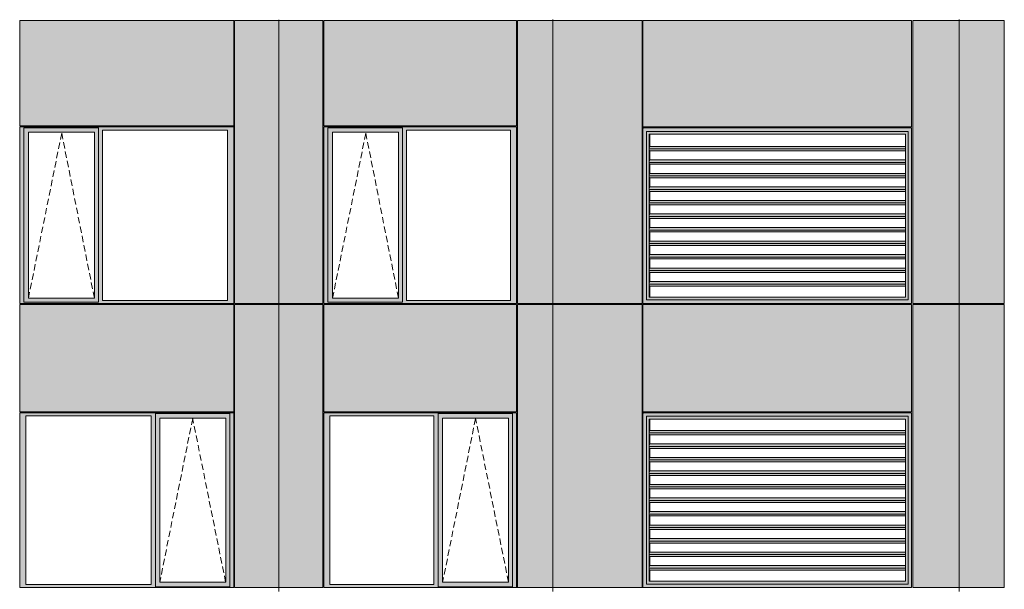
# Model space of a CAD drawing. Header units: millimetres. Extents: x 169383 to 755273, y -3871 to 302042.
# Tile 4 of 61: x 183420 to 194348, y 10930 to 17247. Entities that reach past the tile are written whole.
import ezdxf

# ---------------------------------------------------------------- set-up
doc = ezdxf.new("R2010")
doc.units = ezdxf.units.MM
doc.header["$MEASUREMENT"] = 0
doc.linetypes.add('OO_EOIAAY', pattern=[105.833361, 70.555568, -35.277793])
doc.layers.add('0_Ном._пера__1', color=7, linetype='Continuous', lineweight=0)
doc.layers.add('0_Ном._пера__120', color=7, linetype='Continuous', lineweight=0)
doc.layers.add('АР-Стены_внешние_.АР_Ном._пера__214', color=7, linetype='Continuous', lineweight=0, true_color=0xe2eaf1)

msp = doc.modelspace()

# ---------------------------------------------------------------- hatches: boundary and pattern name
at = {"layer": '0_Ном._пера__1', "linetype": 'Continuous', "lineweight": 0, "true_color": 0x000000}
for points in [[(183420.146, 16023.425), (183464.304, 16023.425), (183464.304, 16048.425), (185785.485, 16048.425), (185785.485, 16058.425), (183420.146, 16058.425)], [(183464.304, 14133.425), (183464.304, 16023.425), (183420.146, 16023.425), (183420.146, 14133.425)], [(183464.304, 16048.425), (183464.304, 15998.425), (183518.182, 15998.425), (184249.24, 15998.425), (184293.49, 15998.425), (184293.49, 16048.425)], [(183464.304, 15998.425), (183464.304, 14158.425), (183517.22, 14158.425), (183517.22, 15998.425)], [(184249.24, 14158.425), (184293.49, 14158.425), (184293.49, 15998.425), (184249.24, 15998.425)], [(185785.485, 16048.425), (184293.49, 16048.425), (184293.49, 16023.425), (184337.648, 16023.425), (185726.53, 16023.425), (185795.22, 16023.425), (185795.22, 16058.425), (185785.485, 16058.425)], [(184293.49, 16023.425), (184293.49, 14133.425), (184337.648, 14133.425), (184337.648, 16023.425)], [(185726.53, 14133.425), (185795.22, 14133.425), (185795.22, 16023.425), (185726.53, 16023.425)], [(186795.22, 16023.425), (186839.378, 16023.425), (186839.378, 16048.425), (188924.844, 16048.425), (188924.844, 16058.425), (186795.22, 16058.425)], [(186839.378, 14133.425), (186839.378, 16023.425), (186795.22, 16023.425), (186795.22, 14133.425)], [(186839.378, 16048.425), (186839.378, 15998.425), (186893.256, 15998.425), (187624.313, 15998.425), (187668.563, 15998.425), (187668.563, 16048.425)], [(186839.378, 15998.425), (186839.378, 14158.425), (186892.293, 14158.425), (186892.293, 15998.425)], [(187624.313, 14158.425), (187668.563, 14158.425), (187668.563, 15998.425), (187624.313, 15998.425)], [(188924.844, 16048.425), (187668.563, 16048.425), (187668.563, 16023.425), (187712.721, 16023.425), (188865.889, 16023.425), (188934.579, 16023.425), (188934.579, 16058.425), (188924.844, 16058.425)], [(187668.563, 16023.425), (187668.563, 14133.425), (187712.721, 14133.425), (187712.721, 16023.425)], [(188865.889, 14133.425), (188934.579, 14133.425), (188934.579, 16023.425), (188865.889, 16023.425)], [(190337.413, 16048.425), (190347.331, 16038.435), (190347.331, 16048.425)], [(190337.413, 16048.425), (190377.125, 16008.425), (191088.929, 16008.425), (191088.929, 16048.425)], [(190337.413, 16048.425), (190337.413, 14098.425), (190377.125, 14138.425), (190377.125, 16008.425), (190347.762, 16038), (190347.331, 16038), (190347.331, 16038.435)], [(190377.125, 14138.425), (190378.322, 14138.425), (190378.322, 16008.425), (190377.125, 16008.425)], [(190378.322, 16008.425), (190408.107, 15978.425), (191090.126, 15978.425), (191090.126, 16008.425)], [(190408.107, 15978.425), (190378.322, 16008.425), (190378.322, 14138.425), (190408.107, 14168.425), (190405.712, 14168.425), (190405.712, 15978.425)], [(190412.298, 15978.425), (190405.712, 15978.425), (190405.712, 14168.425), (190412.298, 14168.425), (190412.298, 14293.173), (190408.581, 14293.173), (190406.041, 14314.387), (190409.428, 14342.671), (190412.298, 14342.671), (190412.298, 14443.173), (190408.581, 14443.173), (190406.041, 14464.387), (190409.428, 14492.671), (190412.298, 14492.671), (190412.298, 14593.173), (190408.581, 14593.173), (190406.041, 14614.387), (190409.428, 14642.671), (190412.298, 14642.671), (190412.298, 14743.173), (190408.581, 14743.173), (190406.041, 14764.387), (190409.428, 14792.671), (190412.298, 14792.671), (190412.298, 14893.173), (190408.581, 14893.173), (190406.041, 14914.387), (190409.428, 14942.671), (190412.298, 14942.671), (190412.298, 15043.173), (190408.581, 15043.173), (190406.041, 15064.387), (190409.428, 15092.671), (190412.298, 15092.671), (190412.298, 15193.173), (190408.581, 15193.173), (190406.041, 15214.387), (190409.428, 15242.671), (190412.298, 15242.671), (190412.298, 15343.173), (190408.581, 15343.173), (190406.041, 15364.387), (190409.428, 15392.671), (190412.298, 15392.671), (190412.298, 15493.173), (190408.581, 15493.173), (190406.041, 15514.387), (190409.428, 15542.671), (190412.298, 15542.671), (190412.298, 15643.173), (190408.581, 15643.173), (190406.041, 15664.387), (190409.428, 15692.671), (190412.298, 15692.671), (190412.298, 15793.173), (190408.581, 15793.173), (190406.041, 15814.387), (190409.428, 15842.671), (190412.298, 15842.671)], [(191088.929, 16008.425), (192280.294, 16008.425), (192280.294, 16048.425), (191088.929, 16048.425)], [(191090.126, 16008.425), (191090.126, 15978.425), (192281.492, 15978.425), (192281.492, 16008.425)], [(192280.294, 16048.425), (192280.294, 16008.425), (193278.853, 16008.425), (193318.566, 16048.425), (193233.022, 16048.425)], [(192281.492, 16008.425), (192281.492, 15978.425), (193250.267, 15978.425), (193278.853, 16007.219), (193278.853, 16008.425)], [(193250.267, 14168.425), (193278.853, 14139.631), (193278.853, 16007.219), (193250.267, 15978.425)], [(193278.853, 14138.425), (193318.566, 14098.425), (193318.566, 16048.425), (193278.853, 16008.425)], [(190406.041, 15814.387), (193250.267, 15814.387), (193250.267, 15842.671), (190409.428, 15842.671)], [(190406.041, 15814.387), (190408.581, 15793.173), (193250.267, 15793.173), (193250.267, 15814.387)], [(190409.428, 15692.671), (190406.041, 15664.387), (193250.267, 15664.387), (193250.267, 15692.671)], [(193250.267, 15664.387), (190406.041, 15664.387), (190408.581, 15643.173), (193250.267, 15643.173)], [(190406.041, 15514.387), (193250.267, 15514.387), (193250.267, 15542.671), (190409.428, 15542.671)], [(193250.267, 15514.387), (190406.041, 15514.387), (190408.581, 15493.173), (193250.267, 15493.173)], [(190406.041, 15364.387), (193250.267, 15364.387), (193250.267, 15392.671), (190409.428, 15392.671)], [(193250.267, 15364.387), (190406.041, 15364.387), (190408.581, 15343.173), (193250.267, 15343.173)], [(190406.041, 15214.387), (193250.267, 15214.387), (193250.267, 15242.671), (190409.428, 15242.671)], [(190406.041, 15214.387), (190408.581, 15193.173), (193250.267, 15193.173), (193250.267, 15214.387)], [(190406.041, 15064.387), (193250.267, 15064.387), (193250.267, 15092.671), (190409.428, 15092.671)], [(190406.041, 15064.387), (190408.581, 15043.173), (193250.267, 15043.173), (193250.267, 15064.387)], [(190409.428, 14942.671), (190406.041, 14914.387), (193250.267, 14914.387), (193250.267, 14942.671)], [(190406.041, 14914.387), (190408.581, 14893.173), (193250.267, 14893.173), (193250.267, 14914.387)], [(190409.428, 14792.671), (190406.041, 14764.387), (193250.267, 14764.387), (193250.267, 14792.671)], [(193250.267, 14764.387), (190406.041, 14764.387), (190408.581, 14743.173), (193250.267, 14743.173)], [(190409.428, 14642.671), (190406.041, 14614.387), (193250.267, 14614.387), (193250.267, 14642.671)], [(190406.041, 14614.387), (190408.581, 14593.173), (193250.267, 14593.173), (193250.267, 14614.387)], [(190406.041, 14464.387), (193250.267, 14464.387), (193250.267, 14492.671), (190409.428, 14492.671)], [(193250.267, 14464.387), (190406.041, 14464.387), (190408.581, 14443.173), (193250.267, 14443.173)], [(190406.041, 14314.387), (193250.267, 14314.387), (193250.267, 14342.671), (190409.428, 14342.671)], [(190406.041, 14314.387), (190408.581, 14293.173), (193250.267, 14293.173), (193250.267, 14314.387)], [(183464.304, 14133.425), (183420.146, 14133.425), (183420.146, 14098.425), (185795.22, 14098.425), (185795.22, 14133.425), (185726.53, 14133.425), (184337.648, 14133.425), (184293.49, 14133.425), (184293.49, 14108.425), (183464.304, 14108.425)], [(183464.304, 14108.425), (184293.49, 14108.425), (184293.49, 14158.425), (184249.24, 14158.425), (183518.182, 14158.425), (183464.304, 14158.425)], [(186839.378, 14133.425), (186795.22, 14133.425), (186795.22, 14098.425), (188934.579, 14098.425), (188934.579, 14133.425), (188865.889, 14133.425), (187712.721, 14133.425), (187668.563, 14133.425), (187668.563, 14108.425), (186839.378, 14108.425)], [(186839.378, 14108.425), (187668.563, 14108.425), (187668.563, 14158.425), (187624.313, 14158.425), (186893.256, 14158.425), (186839.378, 14158.425)], [(190377.125, 14138.425), (190337.413, 14098.425), (190347.331, 14098.425), (191088.929, 14098.425), (191088.929, 14138.425)], [(190337.413, 14100), (190347.331, 14100), (190347.331, 14098.425), (190337.413, 14098.425)], [(190408.107, 14168.425), (190378.322, 14138.425), (191090.126, 14138.425), (191090.126, 14168.425)], [(191088.929, 14138.425), (191088.929, 14098.425), (192280.294, 14098.425), (192280.294, 14138.425)], [(191090.126, 14168.425), (191090.126, 14138.425), (192281.492, 14138.425), (192281.492, 14168.425)], [(192280.294, 14098.425), (193233.022, 14098.425), (193318.566, 14098.425), (193278.853, 14138.425), (192280.294, 14138.425)], [(192281.492, 14138.425), (193278.853, 14138.425), (193278.853, 14139.631), (193250.267, 14168.425), (192281.492, 14168.425)], [(183420.146, 12888.425), (183420.146, 12853.425), (183488.836, 12853.425), (184877.718, 12853.425), (184926.69, 12853.425), (184926.69, 12878.425), (185751.062, 12878.425), (185751.062, 12853.425), (185795.22, 12853.425), (185795.22, 12888.425)], [(183488.836, 10983.425), (183488.836, 12853.425), (183420.146, 12853.425), (183420.146, 10983.425)], [(184926.69, 12853.425), (184877.718, 12853.425), (184877.718, 10983.425), (184926.69, 10983.425)], [(184926.69, 12878.425), (184926.69, 12828.425), (184975.754, 12828.425), (185706.812, 12828.425), (185751.062, 12828.425), (185751.062, 12878.425)], [(184926.69, 11008.425), (184974.792, 11008.425), (184974.792, 12828.425), (184926.69, 12828.425)], [(185706.812, 12828.425), (185706.812, 11008.425), (185751.062, 11008.425), (185751.062, 12828.425)], [(185751.062, 10983.425), (185795.22, 10983.425), (185795.22, 12853.425), (185751.062, 12853.425)], [(186795.22, 12888.425), (186795.22, 12853.425), (186863.91, 12853.425), (188017.077, 12853.425), (188066.049, 12853.425), (188066.049, 12878.425), (188890.421, 12878.425), (188890.421, 12853.425), (188934.579, 12853.425), (188934.579, 12888.425)], [(186863.91, 10983.425), (186863.91, 12853.425), (186795.22, 12853.425), (186795.22, 10983.425)], [(188066.049, 12853.425), (188017.077, 12853.425), (188017.077, 10983.425), (188066.049, 10983.425)], [(188066.049, 12878.425), (188066.049, 12828.425), (188115.114, 12828.425), (188846.171, 12828.425), (188890.421, 12828.425), (188890.421, 12878.425)], [(188066.049, 11008.425), (188114.151, 11008.425), (188114.151, 12828.425), (188066.049, 12828.425)], [(188846.171, 12828.425), (188846.171, 11008.425), (188890.421, 11008.425), (188890.421, 12828.425)], [(188890.421, 10983.425), (188934.579, 10983.425), (188934.579, 12853.425), (188890.421, 12853.425)], [(190337.413, 12888.425), (190347.331, 12878.435), (190347.331, 12888.425)], [(190337.413, 12888.425), (190377.125, 12848.425), (191088.929, 12848.425), (191088.929, 12888.425)], [(190337.413, 12888.425), (190337.413, 10948.425), (190377.125, 10988.425), (190377.125, 12848.425), (190347.762, 12878), (190347.331, 12878), (190347.331, 12878.435)], [(190377.125, 10988.425), (190378.322, 10988.425), (190378.322, 12848.425), (190377.125, 12848.425)], [(190378.322, 12848.425), (190408.107, 12818.425), (191090.126, 12818.425), (191090.126, 12848.425)], [(190408.107, 12818.425), (190378.322, 12848.425), (190378.322, 10988.425), (190408.107, 11018.425), (190405.712, 11018.425), (190405.712, 12818.425)], [(190412.298, 12818.425), (190405.712, 12818.425), (190405.712, 11018.425), (190412.298, 11018.425), (190412.298, 11143.173), (190408.581, 11143.173), (190406.041, 11164.387), (190409.428, 11192.671), (190412.298, 11192.671), (190412.298, 11293.173), (190408.581, 11293.173), (190406.041, 11314.387), (190409.428, 11342.671), (190412.298, 11342.671), (190412.298, 11443.173), (190408.581, 11443.173), (190406.041, 11464.387), (190409.428, 11492.671), (190412.298, 11492.671), (190412.298, 11593.173), (190408.581, 11593.173), (190406.041, 11614.387), (190409.428, 11642.671), (190412.298, 11642.671), (190412.298, 11743.173), (190408.581, 11743.173), (190406.041, 11764.387), (190409.428, 11792.671), (190412.298, 11792.671), (190412.298, 11893.173), (190408.581, 11893.173), (190406.041, 11914.387), (190409.428, 11942.671), (190412.298, 11942.671), (190412.298, 12043.173), (190408.581, 12043.173), (190406.041, 12064.387), (190409.428, 12092.671), (190412.298, 12092.671), (190412.298, 12193.173), (190408.581, 12193.173), (190406.041, 12214.387), (190409.428, 12242.671), (190412.298, 12242.671), (190412.298, 12343.173), (190408.581, 12343.173), (190406.041, 12364.387), (190409.428, 12392.671), (190412.298, 12392.671), (190412.298, 12493.173), (190408.581, 12493.173), (190406.041, 12514.387), (190409.428, 12542.671), (190412.298, 12542.671), (190412.298, 12643.173), (190408.581, 12643.173), (190406.041, 12664.387), (190409.428, 12692.671), (190412.298, 12692.671)], [(191088.929, 12848.425), (192280.294, 12848.425), (192280.294, 12888.425), (191088.929, 12888.425)], [(191090.126, 12848.425), (191090.126, 12818.425), (192281.492, 12818.425), (192281.492, 12848.425)], [(192280.294, 12888.425), (192280.294, 12848.425), (193278.853, 12848.425), (193318.566, 12888.425), (193233.022, 12888.425)], [(192281.492, 12848.425), (192281.492, 12818.425), (193250.267, 12818.425), (193278.853, 12847.219), (193278.853, 12848.425)], [(193250.267, 11018.425), (193278.853, 10989.631), (193278.853, 12847.219), (193250.267, 12818.425)], [(193278.853, 10988.425), (193318.566, 10948.425), (193318.566, 12888.425), (193278.853, 12848.425)], [(190406.041, 12664.387), (193250.267, 12664.387), (193250.267, 12692.671), (190409.428, 12692.671)], [(190406.041, 12664.387), (190408.581, 12643.173), (193250.267, 12643.173), (193250.267, 12664.387)], [(190409.428, 12542.671), (190406.041, 12514.387), (193250.267, 12514.387), (193250.267, 12542.671)], [(193250.267, 12514.387), (190406.041, 12514.387), (190408.581, 12493.173), (193250.267, 12493.173)], [(190406.041, 12364.387), (193250.267, 12364.387), (193250.267, 12392.671), (190409.428, 12392.671)], [(193250.267, 12364.387), (190406.041, 12364.387), (190408.581, 12343.173), (193250.267, 12343.173)], [(190406.041, 12214.387), (193250.267, 12214.387), (193250.267, 12242.671), (190409.428, 12242.671)], [(193250.267, 12214.387), (190406.041, 12214.387), (190408.581, 12193.173), (193250.267, 12193.173)], [(190406.041, 12064.387), (193250.267, 12064.387), (193250.267, 12092.671), (190409.428, 12092.671)], [(190406.041, 12064.387), (190408.581, 12043.173), (193250.267, 12043.173), (193250.267, 12064.387)], [(190406.041, 11914.387), (193250.267, 11914.387), (193250.267, 11942.671), (190409.428, 11942.671)], [(190406.041, 11914.387), (190408.581, 11893.173), (193250.267, 11893.173), (193250.267, 11914.387)], [(190409.428, 11792.671), (190406.041, 11764.387), (193250.267, 11764.387), (193250.267, 11792.671)], [(190406.041, 11764.387), (190408.581, 11743.173), (193250.267, 11743.173), (193250.267, 11764.387)], [(190409.428, 11642.671), (190406.041, 11614.387), (193250.267, 11614.387), (193250.267, 11642.671)], [(193250.267, 11614.387), (190406.041, 11614.387), (190408.581, 11593.173), (193250.267, 11593.173)], [(190409.428, 11492.671), (190406.041, 11464.387), (193250.267, 11464.387), (193250.267, 11492.671)], [(190406.041, 11464.387), (190408.581, 11443.173), (193250.267, 11443.173), (193250.267, 11464.387)], [(190406.041, 11314.387), (193250.267, 11314.387), (193250.267, 11342.671), (190409.428, 11342.671)], [(193250.267, 11314.387), (190406.041, 11314.387), (190408.581, 11293.173), (193250.267, 11293.173)], [(190406.041, 11164.387), (193250.267, 11164.387), (193250.267, 11192.671), (190409.428, 11192.671)], [(190406.041, 11164.387), (190408.581, 11143.173), (193250.267, 11143.173), (193250.267, 11164.387)], [(183488.836, 10983.425), (183420.146, 10983.425), (183420.146, 10948.425), (185795.22, 10948.425), (185795.22, 10983.425), (185751.062, 10983.425), (185751.062, 10958.425), (184926.69, 10958.425), (184926.69, 10983.425), (184877.718, 10983.425)], [(184926.69, 11008.425), (184926.69, 10958.425), (185751.062, 10958.425), (185751.062, 11008.425), (185706.812, 11008.425), (184975.754, 11008.425)], [(186863.91, 10983.425), (186795.22, 10983.425), (186795.22, 10948.425), (188934.579, 10948.425), (188934.579, 10983.425), (188890.421, 10983.425), (188890.421, 10958.425), (188066.049, 10958.425), (188066.049, 10983.425), (188017.077, 10983.425)], [(188066.049, 11008.425), (188066.049, 10958.425), (188890.421, 10958.425), (188890.421, 11008.425), (188846.171, 11008.425), (188115.114, 11008.425)], [(190377.125, 10988.425), (190337.413, 10948.425), (190347.331, 10948.425), (191088.929, 10948.425), (191088.929, 10988.425)], [(190337.413, 10950), (190347.331, 10950), (190347.331, 10948.425), (190337.413, 10948.425)], [(190408.107, 11018.425), (190378.322, 10988.425), (191090.126, 10988.425), (191090.126, 11018.425)], [(191088.929, 10988.425), (191088.929, 10948.425), (192280.294, 10948.425), (192280.294, 10988.425)], [(191090.126, 11018.425), (191090.126, 10988.425), (192281.492, 10988.425), (192281.492, 11018.425)], [(192280.294, 10948.425), (193233.022, 10948.425), (193318.566, 10948.425), (193278.853, 10988.425), (192280.294, 10988.425)], [(192281.492, 10988.425), (193278.853, 10988.425), (193278.853, 10989.631), (193250.267, 11018.425), (192281.492, 11018.425)]]:
    msp.add_hatch(color=18, dxfattribs=at).paths.add_polyline_path(points)
at = {"layer": 'АР-Стены_внешние_.АР_Ном._пера__214', "linetype": 'Continuous', "lineweight": 0, "true_color": 0xe5e8eb}
for points in [[(183420.146, 17238.425), (183420.146, 16068.425), (185795.219, 16068.425), (185795.219, 17238.425)], [(186295.22, 17238.425), (185805.22, 17238.425), (185805.22, 14098.426), (186295.22, 14098.426)], [(186785.22, 17238.425), (186295.22, 17238.425), (186295.22, 14098.426), (186785.22, 14098.426)], [(186795.22, 17238.425), (186795.22, 16068.425), (188934.578, 16068.425), (188934.578, 17238.425)], [(189336.912, 17238.425), (188944.579, 17238.425), (188944.579, 14098.426), (189336.912, 14098.426)], [(190327.413, 17238.425), (189237.435, 17238.425), (189237.435, 14098.425), (190327.413, 14098.425)], [(190337.413, 16058.425), (193318.566, 16058.425), (193318.566, 17238.425), (190337.413, 17238.425)], [(193847.541, 17238.425), (193331.946, 17238.425), (193331.946, 14098.425), (193847.541, 14098.425)], [(193847.541, 17238.425), (193847.541, 14098.425), (194347.678, 14098.425), (194347.678, 17238.425)], [(183420.146, 14088.425), (183420.146, 12898.425), (185795.22, 12898.425), (185795.22, 14088.425)], [(185805.22, 12888.425), (185805.22, 10948.425), (186295.22, 10948.425), (186295.22, 14088.425), (185805.22, 14088.425)], [(186295.22, 14088.425), (186295.22, 10948.425), (186785.22, 10948.425), (186785.22, 14088.425)], [(186795.22, 14088.425), (186795.22, 12898.425), (188934.579, 12898.425), (188934.579, 14088.425)], [(188944.579, 12888.425), (188944.579, 10948.425), (189336.912, 10948.425), (189336.912, 14088.425), (188944.579, 14088.425)], [(189237.435, 14088.425), (189237.435, 10948.425), (190327.413, 10948.425), (190327.413, 14088.425)], [(190337.413, 12898.425), (193318.566, 12898.425), (193318.566, 14088.425), (193233.022, 14088.425), (190337.413, 14088.425)], [(193847.541, 14088.425), (193331.946, 14088.425), (193331.946, 10948.425), (193847.541, 10948.425)], [(193847.541, 14088.425), (193847.541, 10948.425), (194347.678, 10948.425), (194347.678, 14088.425)]]:
    msp.add_hatch(color=254, dxfattribs=at).paths.add_polyline_path(points)

# ---------------------------------------------------------------- linework, layer by layer
at = {"layer": '0_Ном._пера__120', "color": 7, "linetype": 'Continuous', "lineweight": 0}
for p, q in [((183420.146, 16068.425), (183420.146, 17238.425)), ((185795.219, 17238.425), (183420.146, 17238.425)), ((185795.219, 16068.425), (185795.219, 17238.425)), ((185805.22, 17238.425), (185805.22, 14098.426)), ((186295.22, 17238.425), (185805.22, 17238.425)), ((186295.22, 10903.676), (186295.22, 17245.962)), ((186785.22, 17238.425), (186295.22, 17238.425)), ((186785.22, 14098.426), (186785.22, 17238.425)), ((186795.22, 16068.425), (186795.22, 17238.425)), ((188934.578, 17238.425), (186795.22, 17238.425)), ((188934.578, 16068.425), (188934.578, 17238.425)), ((188944.579, 17238.425), (188944.579, 14098.426)), ((189336.912, 17238.425), (188944.579, 17238.425)), ((189237.435, 17238.425), (190327.413, 17238.425)), ((189336.912, 10903.676), (189336.912, 17248.425)), ((190327.413, 17238.425), (190327.413, 14098.425)), ((190337.413, 17238.425), (190337.413, 16058.425)), ((193318.566, 17238.425), (190337.413, 17238.425)), ((193318.566, 17238.425), (193318.566, 16058.425)), ((193331.946, 17238.425), (193847.541, 17238.425)), ((193331.946, 14098.425), (193331.946, 17238.425)), ((193847.541, 14101.92), (193847.541, 17248.425)), ((193847.541, 17238.425), (194347.678, 17238.425)), ((194347.678, 17238.425), (194347.678, 14098.425)), ((185795.219, 16068.425), (183420.146, 16068.425)), ((188934.578, 16068.425), (186795.22, 16068.425)), ((185795.22, 16058.425), (183420.146, 16058.425)), ((183430.051, 16058.425), (183420.146, 16058.425)), ((183420.146, 16058.425), (183420.146, 16023.425)), ((183420.146, 16023.425), (183420.146, 14133.425)), ((183464.304, 16023.425), (183464.304, 16048.425)), ((183464.304, 16048.425), (184293.49, 16048.425)), ((183464.304, 16023.425), (183464.304, 14113)), ((184248.277, 15998.425), (183517.22, 15998.425)), ((183517.22, 15998.425), (183517.22, 14158.425)), ((184248.277, 15998.425), (184249.24, 15998.425)), ((184249.24, 15998.425), (184249.24, 14158.425)), ((184293.49, 16048.425), (184293.49, 16023.425)), ((184293.49, 16023.425), (184293.49, 14133.425)), ((184337.648, 14133.425), (184337.648, 16023.425)), ((184337.648, 16023.425), (185726.53, 16023.425)), ((185726.53, 16023.425), (185726.53, 14133.425)), ((185795.22, 16023.425), (185795.22, 16058.425)), ((185795.22, 14133.425), (185795.22, 16023.425)), ((188934.579, 16058.425), (186795.22, 16058.425)), ((186805.124, 16058.425), (186795.22, 16058.425)), ((186795.22, 16058.425), (186795.22, 16023.425)), ((186795.22, 16023.425), (186795.22, 14133.425)), ((186839.378, 16023.425), (186839.378, 16048.425)), ((186839.378, 16048.425), (187668.563, 16048.425)), ((186839.378, 16023.425), (186839.378, 14113)), ((187623.35, 15998.425), (186892.293, 15998.425)), ((186892.293, 15998.425), (186892.293, 14158.425)), ((187623.35, 15998.425), (187624.313, 15998.425)), ((187624.313, 15998.425), (187624.313, 14158.425)), ((187668.563, 16048.425), (187668.563, 16023.425)), ((187668.563, 16023.425), (187668.563, 14133.425)), ((187712.721, 14133.425), (187712.721, 16023.425)), ((187712.721, 16023.425), (188865.889, 16023.425)), ((188865.889, 16023.425), (188865.889, 14133.425)), ((188934.579, 16023.425), (188934.579, 16058.425)), ((188934.579, 14133.425), (188934.579, 16023.425)), ((193318.566, 16058.425), (190337.413, 16058.425)), ((190337.413, 16048.425), (190347.331, 16048.425)), ((190337.413, 14098.425), (190337.413, 16048.425)), ((190347.331, 16048.425), (193308.878, 16048.425)), ((190347.331, 16048.425), (191088.929, 16048.425)), ((191088.929, 16008.425), (190377.125, 16008.425)), ((190377.125, 16008.425), (190377.125, 14138.425)), ((190405.712, 14168.425), (190405.712, 15978.425)), ((190405.712, 15978.425), (193250.267, 15978.425)), ((190405.712, 14168.425), (190405.712, 15978.425)), ((190412.298, 15842.671), (190412.298, 15978.425)), ((191088.929, 16048.425), (192280.294, 16048.425)), ((192280.294, 16008.425), (191088.929, 16008.425)), ((192280.294, 16048.425), (193308.878, 16048.425)), ((193278.853, 16008.425), (192280.294, 16008.425)), ((193250.267, 14168.425), (193250.267, 15978.425)), ((193278.853, 14138.425), (193278.853, 16008.425)), ((193308.878, 16048.425), (193318.566, 16048.425)), ((193318.566, 16048.425), (193318.566, 14098.425)), ((190406.041, 15814.387), (190409.428, 15842.671)), ((193250.267, 15814.387), (190406.041, 15814.387)), ((190408.581, 15793.173), (190406.041, 15814.387)), ((193250.267, 15793.173), (190408.581, 15793.173)), ((193250.267, 15842.671), (190409.428, 15842.671)), ((190412.298, 15692.671), (190412.298, 15793.173)), ((190406.041, 15664.387), (190409.428, 15692.671)), ((193250.267, 15664.387), (190406.041, 15664.387)), ((190408.581, 15643.173), (190406.041, 15664.387)), ((193250.267, 15643.173), (190408.581, 15643.173)), ((193250.267, 15692.671), (190409.428, 15692.671)), ((190412.298, 15542.671), (190412.298, 15643.173)), ((190406.041, 15514.387), (190409.428, 15542.671)), ((193250.267, 15542.671), (190409.428, 15542.671)), ((193250.267, 15514.387), (190406.041, 15514.387)), ((190408.581, 15493.173), (190406.041, 15514.387)), ((193250.267, 15493.173), (190408.581, 15493.173)), ((190412.298, 15392.671), (190412.298, 15493.173)), ((190406.041, 15364.387), (190409.428, 15392.671)), ((193250.267, 15364.387), (190406.041, 15364.387)), ((190408.581, 15343.173), (190406.041, 15364.387)), ((193250.267, 15343.173), (190408.581, 15343.173)), ((193250.267, 15392.671), (190409.428, 15392.671)), ((190412.298, 15242.671), (190412.298, 15343.173)), ((190406.041, 15214.387), (190409.428, 15242.671)), ((193250.267, 15214.387), (190406.041, 15214.387)), ((190408.581, 15193.173), (190406.041, 15214.387)), ((193250.267, 15193.173), (190408.581, 15193.173)), ((193250.267, 15242.671), (190409.428, 15242.671)), ((190412.298, 15092.671), (190412.298, 15193.173)), ((190406.041, 15064.387), (190409.428, 15092.671)), ((193250.267, 15092.671), (190409.428, 15092.671)), ((193250.267, 15064.387), (190406.041, 15064.387)), ((190408.581, 15043.173), (190406.041, 15064.387)), ((193250.267, 15043.173), (190408.581, 15043.173)), ((190412.298, 14942.671), (190412.298, 15043.173)), ((190406.041, 14914.387), (190409.428, 14942.671)), ((193250.267, 14914.387), (190406.041, 14914.387)), ((190408.581, 14893.173), (190406.041, 14914.387)), ((193250.267, 14893.173), (190408.581, 14893.173)), ((193250.267, 14942.671), (190409.428, 14942.671)), ((190412.298, 14792.671), (190412.298, 14893.173)), ((190406.041, 14764.387), (190409.428, 14792.671)), ((193250.267, 14764.387), (190406.041, 14764.387)), ((190408.581, 14743.173), (190406.041, 14764.387)), ((193250.267, 14792.671), (190409.428, 14792.671)), ((193250.267, 14743.173), (190408.581, 14743.173)), ((190412.298, 14642.671), (190412.298, 14743.173)), ((190406.041, 14614.387), (190409.428, 14642.671)), ((193250.267, 14614.387), (190406.041, 14614.387)), ((190408.581, 14593.173), (190406.041, 14614.387)), ((193250.267, 14593.173), (190408.581, 14593.173)), ((193250.267, 14642.671), (190409.428, 14642.671)), ((190412.298, 14492.671), (190412.298, 14593.173)), ((190406.041, 14464.387), (190409.428, 14492.671)), ((193250.267, 14464.387), (190406.041, 14464.387)), ((190408.581, 14443.173), (190406.041, 14464.387)), ((193250.267, 14443.173), (190408.581, 14443.173)), ((193250.267, 14492.671), (190409.428, 14492.671)), ((190412.298, 14342.671), (190412.298, 14443.173)), ((190406.041, 14314.387), (190409.428, 14342.671)), ((193250.267, 14342.671), (190409.428, 14342.671)), ((193250.267, 14314.387), (190406.041, 14314.387)), ((190408.581, 14293.173), (190406.041, 14314.387)), ((193250.267, 14293.173), (190408.581, 14293.173)), ((190412.298, 14168.425), (190412.298, 14293.173)), ((183420.146, 14133.425), (183420.146, 14098.425)), ((183429.774, 14098.426), (183420.146, 14098.426)), ((183420.146, 14098.425), (183429.971, 14098.425)), ((183429.971, 14098.425), (185785.405, 14098.425)), ((184293.49, 14113), (183464.304, 14113)), ((183517.22, 14158.425), (184248.277, 14158.425)), ((184249.24, 14158.425), (184248.277, 14158.425)), ((184293.49, 14133.425), (184293.49, 14113)), ((185726.53, 14133.425), (184337.648, 14133.425)), ((185785.405, 14098.425), (185795.22, 14098.425)), ((185795.22, 14098.425), (185795.22, 14133.425)), ((186295.22, 14098.426), (185805.22, 14098.426)), ((186785.22, 14098.426), (186295.22, 14098.426)), ((186795.22, 14133.425), (186795.22, 14098.425)), ((186804.848, 14098.426), (186795.22, 14098.426)), ((186795.22, 14098.425), (186805.045, 14098.425)), ((186805.045, 14098.425), (188924.765, 14098.425)), ((187668.563, 14113), (186839.378, 14113)), ((186892.293, 14158.425), (187623.35, 14158.425)), ((187624.313, 14158.425), (187623.35, 14158.425)), ((187668.563, 14133.425), (187668.563, 14113)), ((188865.889, 14133.425), (187712.721, 14133.425)), ((188924.765, 14098.425), (188934.579, 14098.425)), ((188934.579, 14098.425), (188934.579, 14133.425)), ((189336.912, 14098.426), (188944.579, 14098.426)), ((189237.435, 14098.425), (190327.413, 14098.425)), ((190337.413, 14098.425), (190337.413, 14100)), ((190337.671, 14098.425), (190337.413, 14098.425)), ((190347.331, 14098.425), (190337.413, 14098.425)), ((190347.331, 14098.425), (190337.671, 14098.425)), ((191088.929, 14098.425), (190347.331, 14098.425)), ((190377.125, 14138.425), (191088.929, 14138.425)), ((193247.872, 14168.425), (190405.712, 14168.425)), ((191088.929, 14138.425), (192280.294, 14138.425)), ((192280.294, 14098.425), (191088.929, 14098.425)), ((192280.294, 14138.425), (193278.853, 14138.425)), ((193308.878, 14098.425), (192280.294, 14098.425)), ((193250.267, 14168.425), (193247.872, 14168.425)), ((193318.566, 14098.425), (193308.878, 14098.425)), ((193331.946, 14098.425), (193847.541, 14098.425)), ((193847.541, 14096.927), (193847.541, 14101.92)), ((193847.541, 14098.425), (194347.678, 14098.425)), ((193847.541, 10951.854), (193847.541, 14096.927)), ((183420.146, 12898.425), (183420.146, 14088.425)), ((183420.146, 14088.425), (185795.22, 14088.425)), ((185795.22, 12898.425), (185795.22, 14088.425)), ((185805.22, 14088.425), (185805.22, 10948.425)), ((186295.22, 14088.425), (185805.22, 14088.425)), ((186785.22, 14088.425), (186295.22, 14088.425)), ((186785.22, 10948.425), (186785.22, 14088.425)), ((186795.22, 12898.425), (186795.22, 14088.425)), ((186795.22, 14088.425), (188934.579, 14088.425)), ((188934.579, 12898.425), (188934.579, 14088.425)), ((188944.579, 14088.425), (188944.579, 10948.425)), ((189336.912, 14088.425), (188944.579, 14088.425)), ((189237.435, 14088.425), (190327.413, 14088.425)), ((190327.413, 14088.425), (190327.413, 10948.425)), ((190337.413, 14088.425), (190337.413, 12898.425)), ((193318.566, 14088.425), (190337.413, 14088.425)), ((193318.566, 14088.425), (193318.566, 12898.425)), ((193331.946, 14088.425), (193331.946, 10948.425)), ((193331.946, 14088.425), (193847.541, 14088.425)), ((193847.541, 14088.425), (194347.678, 14088.425)), ((194347.678, 14088.425), (194347.678, 10948.425)), ((185795.22, 12898.425), (183420.146, 12898.425)), ((188934.579, 12898.425), (186795.22, 12898.425)), ((193318.566, 12898.425), (190337.413, 12898.425)), ((183420.146, 12853.425), (183420.146, 12888.425)), ((183420.146, 12888.425), (185795.22, 12888.425)), ((183420.146, 10983.425), (183420.146, 12853.425)), ((183488.836, 12853.425), (183488.836, 10983.425)), ((184877.718, 12853.425), (183488.836, 12853.425)), ((184877.718, 10983.425), (184877.718, 12853.425)), ((184926.69, 12828.425), (184926.69, 12878.425)), ((185751.062, 12878.425), (184926.69, 12878.425)), ((184926.69, 11008.425), (184926.69, 12828.425)), ((184974.792, 11008.425), (184974.792, 12828.425)), ((184974.792, 12828.425), (185705.849, 12828.425)), ((185706.812, 12828.425), (185705.849, 12828.425)), ((185706.812, 11008.425), (185706.812, 12828.425)), ((185751.062, 12853.425), (185751.062, 12878.425)), ((185751.062, 12853.425), (185751.062, 10983.425)), ((185795.22, 12888.425), (185795.22, 12853.425)), ((185795.22, 12853.425), (185795.22, 10983.425)), ((186795.22, 12853.425), (186795.22, 12888.425)), ((186795.22, 12888.425), (188934.579, 12888.425)), ((186795.22, 10983.425), (186795.22, 12853.425)), ((186863.91, 12853.425), (186863.91, 10983.425)), ((188017.077, 12853.425), (186863.91, 12853.425)), ((188017.077, 10983.425), (188017.077, 12853.425)), ((188066.049, 12828.425), (188066.049, 12878.425)), ((188890.421, 12878.425), (188066.049, 12878.425)), ((188066.049, 11008.425), (188066.049, 12828.425)), ((188114.151, 11008.425), (188114.151, 12828.425)), ((188114.151, 12828.425), (188845.208, 12828.425)), ((188846.171, 12828.425), (188845.208, 12828.425)), ((188846.171, 11008.425), (188846.171, 12828.425)), ((188890.421, 12853.425), (188890.421, 12878.425)), ((188890.421, 12853.425), (188890.421, 10983.425)), ((188934.579, 12888.425), (188934.579, 12853.425)), ((188934.579, 12853.425), (188934.579, 10983.425)), ((190337.413, 12888.425), (190347.331, 12888.425)), ((190337.413, 10948.425), (190337.413, 12888.425)), ((190347.331, 12888.425), (193308.878, 12888.425)), ((190347.331, 12888.425), (191088.929, 12888.425)), ((191088.929, 12848.425), (190377.125, 12848.425)), ((190377.125, 12848.425), (190377.125, 10988.425)), ((190405.712, 11018.425), (190405.712, 12818.425)), ((190405.712, 12818.425), (193250.267, 12818.425)), ((190405.712, 11018.425), (190405.712, 12818.425)), ((190412.298, 12692.671), (190412.298, 12818.425)), ((191088.929, 12888.425), (192280.294, 12888.425)), ((192280.294, 12848.425), (191088.929, 12848.425)), ((192280.294, 12888.425), (193308.878, 12888.425)), ((193278.853, 12848.425), (192280.294, 12848.425)), ((193250.267, 11018.425), (193250.267, 12818.425)), ((193278.853, 10988.425), (193278.853, 12848.425)), ((193308.878, 12888.425), (193318.566, 12888.425)), ((193318.566, 12888.425), (193318.566, 10948.425)), ((190406.041, 12664.387), (190409.428, 12692.671)), ((193250.267, 12692.671), (190409.428, 12692.671)), ((193250.267, 12664.387), (190406.041, 12664.387)), ((190408.581, 12643.173), (190406.041, 12664.387)), ((193250.267, 12643.173), (190408.581, 12643.173)), ((190412.298, 12542.671), (190412.298, 12643.173)), ((190406.041, 12514.387), (190409.428, 12542.671)), ((193250.267, 12514.387), (190406.041, 12514.387)), ((190408.581, 12493.173), (190406.041, 12514.387)), ((193250.267, 12493.173), (190408.581, 12493.173)), ((193250.267, 12542.671), (190409.428, 12542.671)), ((190412.298, 12392.671), (190412.298, 12493.173)), ((190406.041, 12364.387), (190409.428, 12392.671)), ((193250.267, 12364.387), (190406.041, 12364.387)), ((190408.581, 12343.173), (190406.041, 12364.387)), ((193250.267, 12392.671), (190409.428, 12392.671)), ((190406.041, 12214.387), (190409.428, 12242.671)), ((193250.267, 12343.173), (190408.581, 12343.173)), ((193250.267, 12242.671), (190409.428, 12242.671)), ((190412.298, 12242.671), (190412.298, 12343.173)), ((193250.267, 12214.387), (190406.041, 12214.387)), ((190408.581, 12193.173), (190406.041, 12214.387)), ((193250.267, 12193.173), (190408.581, 12193.173)), ((190412.298, 12092.671), (190412.298, 12193.173)), ((190406.041, 12064.387), (190409.428, 12092.671)), ((193250.267, 12064.387), (190406.041, 12064.387)), ((190408.581, 12043.173), (190406.041, 12064.387)), ((193250.267, 12043.173), (190408.581, 12043.173)), ((193250.267, 12092.671), (190409.428, 12092.671)), ((190412.298, 11942.671), (190412.298, 12043.173)), ((190406.041, 11914.387), (190409.428, 11942.671)), ((193250.267, 11914.387), (190406.041, 11914.387)), ((190408.581, 11893.173), (190406.041, 11914.387)), ((193250.267, 11942.671), (190409.428, 11942.671)), ((193250.267, 11893.173), (190408.581, 11893.173)), ((190412.298, 11792.671), (190412.298, 11893.173)), ((190406.041, 11764.387), (190409.428, 11792.671)), ((193250.267, 11764.387), (190406.041, 11764.387)), ((190408.581, 11743.173), (190406.041, 11764.387)), ((193250.267, 11743.173), (190408.581, 11743.173)), ((193250.267, 11792.671), (190409.428, 11792.671)), ((190412.298, 11642.671), (190412.298, 11743.173)), ((190406.041, 11614.387), (190409.428, 11642.671)), ((193250.267, 11614.387), (190406.041, 11614.387)), ((190408.581, 11593.173), (190406.041, 11614.387)), ((193250.267, 11593.173), (190408.581, 11593.173)), ((193250.267, 11642.671), (190409.428, 11642.671)), ((190412.298, 11492.671), (190412.298, 11593.173)), ((190406.041, 11464.387), (190409.428, 11492.671)), ((193250.267, 11492.671), (190409.428, 11492.671)), ((193250.267, 11464.387), (190406.041, 11464.387)), ((190408.581, 11443.173), (190406.041, 11464.387)), ((193250.267, 11443.173), (190408.581, 11443.173)), ((190412.298, 11342.671), (190412.298, 11443.173)), ((190406.041, 11314.387), (190409.428, 11342.671)), ((193250.267, 11314.387), (190406.041, 11314.387)), ((190408.581, 11293.173), (190406.041, 11314.387)), ((193250.267, 11293.173), (190408.581, 11293.173)), ((193250.267, 11342.671), (190409.428, 11342.671)), ((190412.298, 11192.671), (190412.298, 11293.173)), ((190406.041, 11164.387), (190409.428, 11192.671)), ((193250.267, 11164.387), (190406.041, 11164.387)), ((190408.581, 11143.173), (190406.041, 11164.387)), ((193250.267, 11192.671), (190409.428, 11192.671)), ((193250.267, 11143.173), (190408.581, 11143.173)), ((190412.298, 11018.425), (190412.298, 11143.173)), ((183420.146, 10948.425), (183420.146, 10983.425)), ((185795.22, 10948.425), (183420.146, 10948.425)), ((183488.836, 10983.425), (184877.718, 10983.425)), ((184926.69, 10958.425), (184926.69, 11008.425)), ((184926.69, 10958.425), (185751.062, 10958.425)), ((185705.849, 11008.425), (184974.792, 11008.425)), ((185705.849, 11008.425), (185706.812, 11008.425)), ((185751.062, 10983.425), (185751.062, 10958.425)), ((185795.22, 10983.425), (185795.22, 10948.425)), ((186295.22, 10948.425), (185805.22, 10948.425)), ((186785.22, 10948.425), (186295.22, 10948.425)), ((186795.22, 10948.425), (186795.22, 10983.425)), ((188934.579, 10948.425), (186795.22, 10948.425)), ((186863.91, 10983.425), (188017.077, 10983.425)), ((188066.049, 10958.425), (188066.049, 11008.425)), ((188066.049, 10958.425), (188890.421, 10958.425)), ((188845.208, 11008.425), (188114.151, 11008.425)), ((188845.208, 11008.425), (188846.171, 11008.425)), ((188890.421, 10983.425), (188890.421, 10958.425)), ((189235.699, 10948.425), (188932.842, 10948.425)), ((188934.579, 10983.425), (188934.579, 10948.425)), ((189336.912, 10948.425), (188944.579, 10948.425)), ((189235.699, 10948.425), (189285.699, 10948.425)), ((189237.435, 10948.425), (190337.413, 10948.425)), ((189287.435, 10948.425), (189285.699, 10948.425)), ((190337.413, 10948.425), (190337.413, 10950)), ((190347.331, 10948.425), (190337.413, 10948.425)), ((191088.929, 10948.425), (190347.331, 10948.425)), ((190377.125, 10988.425), (191088.929, 10988.425)), ((193247.872, 11018.425), (190405.712, 11018.425)), ((191088.929, 10988.425), (192280.294, 10988.425)), ((192280.294, 10948.425), (191088.929, 10948.425)), ((192280.294, 10988.425), (193278.853, 10988.425)), ((193308.878, 10948.425), (192280.294, 10948.425)), ((193250.267, 11018.425), (193247.872, 11018.425)), ((193318.566, 10948.425), (193308.878, 10948.425)), ((193331.946, 10948.425), (193836.557, 10948.425)), ((194035.543, 10948.425), (193836.557, 10948.425)), ((193847.541, 10903.676), (193847.541, 10951.854)), ((194035.543, 10948.425), (194347.678, 10948.425))]:
    msp.add_line(p, q, dxfattribs=at)
at = {"layer": '0_Ном._пера__120', "color": 7, "linetype": 'OO_EOIAAY', "lineweight": 0}
for p, q in [((183886.24, 15988.425), (183517.22, 14158.425)), ((184249.24, 14158.425), (183886.24, 15988.425)), ((187261.314, 15988.425), (186892.293, 14158.425)), ((187624.313, 14158.425), (187261.314, 15988.425)), ((185339.983, 12824.434), (184974.792, 11008.425)), ((185705.849, 11008.425), (185339.177, 12828.425)), ((188479.342, 12824.434), (188114.151, 11008.425)), ((188845.208, 11008.425), (188478.536, 12828.425))]:
    msp.add_line(p, q, dxfattribs=at)

doc.saveas('drawing.dxf')
